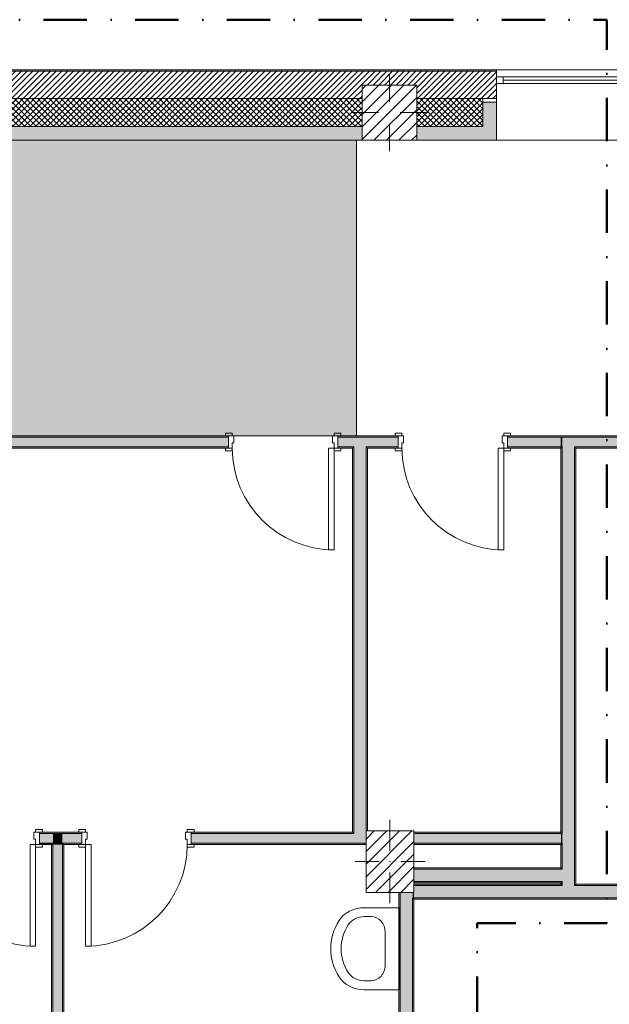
# Model space of a CAD drawing. Header units: millimetres. Extents: x -30280 to 19093, y -19284 to 4746.
# Tile 37 of 40: x 3296 to 7608, y -2458 to 4746. Entities that reach past the tile are written whole.
import ezdxf

# ---------------------------------------------------------------- set-up
doc = ezdxf.new("R2010")
doc.units = ezdxf.units.MM
doc.header["$MEASUREMENT"] = 0
doc.linetypes.add('Punto & Rayas', pattern=[670.277762, 317.5, -176.388889, 0, -176.388874])
doc.linetypes.add('Wipeout_Contour', pattern=[1000, 0, -1000])
for name, color, linetype, lineweight, true_color in [('01_2D_Ambit_Pluma_Nº__242', 7, 'Continuous', 50, 0xfb0013), ('12_FAÇ_Façana_Pluma_Nº__102', 7, 'Continuous', 5, 0xcccccc), ('12_FAÇ_Façana_Pluma_Nº__174', 7, 'Continuous', 13, 0xe4ad2c), ('12_FAÇ_Façana_Pluma_Nº__176', 7, 'Continuous', 15, 0x93a0c6), ('12_FAÇ_Façana_Pluma_Nº__43', 7, 'Continuous', 5, 0xa4a4a6), ('14_PAV_Paviment existent_Pluma_Nº__197', 7, 'Continuous', 0, 0xffe68e), ('Demolido_08_Envans_Pluma_Nº__102', 7, 'Continuous', 5, 0xcccccc), ('Demolido_08_Envans_Pluma_Nº__176', 7, 'Continuous', 15, 0x93a0c6), ('Demolido_Puertas Archicad_Pluma_Nº__3', 7, 'Continuous', 5, 0xa4a4a4), ('Ventanas Archicad_Pluma_Nº__23', 7, 'Continuous', 5, 0xa4a4a6), ('Ventanas Archicad_Pluma_Nº__3', 7, 'Continuous', 5, 0xa4a4a4), ('Ventanas Archicad_Pluma_Nº__43', 7, 'Continuous', 5, 0xa4a4a6)]:
    doc.layers.add(name, color=color, linetype=linetype, lineweight=lineweight, true_color=true_color)
for name, color, linetype in [('10_ESTR_Pilars', 7, 'Continuous'), ('12_FAÇ_Façana', 7, 'Continuous'), ('14_PAV_Paviment existent', 7, 'Continuous'), ('Demolido_08_Envans', 7, 'Continuous'), ('Demolido_09_EI_Mobiliari general', 7, 'Continuous'), ('Demolido_Puertas Archicad', 7, 'Continuous'), ('Ventanas Archicad', 7, 'Continuous')]:
    doc.layers.add(name, color=color, linetype=linetype)
for name, color, linetype, lineweight in [('10_ESTR_Pilars_Pluma_Nº__20', 1, 'Continuous', 5), ('10_ESTR_Pilars_Pluma_Nº__28', 7, 'Continuous', 20), ('10_ESTR_Pilars_Pluma_Nº__42', 8, 'Continuous', 25), ('12_FAÇ_Façana_Pluma_Nº__2', 8, 'Continuous', 5), ('12_FAÇ_Façana_Pluma_Nº__7', 7, 'Continuous', 5), ('14_PAV_Paviment existent_Pluma_Nº__89', 7, 'Continuous', 5), ('Demolido_08_Envans_Pluma_Nº__7', 7, 'Continuous', 5), ('Demolido_09_EI_Mobiliari general_Pluma_Nº__75', 7, 'Continuous', 5), ('Demolido_12_FAÇ_Façana_Pluma_Nº__7', 7, 'Continuous', 5), ('Demolido_Puertas Archicad_Pluma_Nº__1', 7, 'Continuous', 5), ('Demolido_Puertas Archicad_Pluma_Nº__7', 7, 'Continuous', 5), ('Ventanas Archicad_Pluma_Nº__7', 7, 'Continuous', 5)]:
    doc.layers.add(name, color=color, linetype=linetype, lineweight=lineweight)
pattern_1 = [(45, (0, 0), (-21.2132, 21.2132), []), (135, (0, 0), (21.2132, 21.2132), [])]
pattern_2 = [(45, (0, 0), (-45.96194, 45.96194), [])]

# ---------------------------------------------------------------- blocks, each defined once
blk = doc.blocks.new('Forjado_1_1', base_point=(5758.9, 1700.9))
at = {"layer": '14_PAV_Paviment existent_Pluma_Nº__197', "linetype": 'Continuous', "lineweight": 0, "true_color": 0x3f3923}
blk.add_hatch(color=39, dxfattribs=at).paths.add_polyline_path([(5758.9, 1700.9), (5758.9, 3863.5), (-28038.7, 3863.5), (-28050.8, 1700.9)])
at = {"layer": '14_PAV_Paviment existent_Pluma_Nº__89', "color": 7, "linetype": 'Continuous', "lineweight": 5, "flags": 128}
blk.add_lwpolyline([(5758.9, 1700.9), (-28050.8, 1700.9), (-28038.7, 3863.5), (5758.9, 3863.5)], close=True, dxfattribs=at)
blk = doc.blocks.new('Ventana Vertical Multi-Faja 27_3')
at = {"layer": 'Ventanas Archicad_Pluma_Nº__23', "color": 253, "linetype": 'Continuous', "lineweight": 5, "true_color": 0xa4a4a6}
for p, q in [((-600, 0), (-550, 0)), ((-550, 0), (-550, -50)), ((550, -50), (550, 0)), ((550, 0), (600, 0)), ((-550, -50), (-600, -50)), ((600, -50), (550, -50))]:
    blk.add_line(p, q, dxfattribs=at)
at = {"layer": 'Ventanas Archicad_Pluma_Nº__3', "color": 253, "linetype": 'Continuous', "lineweight": 5, "true_color": 0xa4a4a4}
for p, q in [((-600, 50), (600, 50)), ((-550, 0), (550, 0)), ((-550, -25), (550, -25)), ((550, -50), (-550, -50)), ((-600, -465), (600, -465))]:
    blk.add_line(p, q, dxfattribs=at)
at = {"layer": 'Ventanas Archicad_Pluma_Nº__43', "color": 253, "linetype": 'Continuous', "lineweight": 5, "true_color": 0xa4a4a6}
for p, q in [((-600, -160), (-600, -185)), ((600, -160), (600, -185))]:
    blk.add_line(p, q, dxfattribs=at)
at = {"layer": 'Ventanas Archicad_Pluma_Nº__7', "color": 7, "linetype": 'Continuous', "lineweight": 5}
for p, q in [((-600, 50), (-600, 40)), ((-600, 40), (-600, 0)), ((-600, 0), (-600, -50)), ((-600, 0), (-600, -50)), ((600, 50), (600, 40)), ((600, 40), (600, 0)), ((600, 0), (600, -50)), ((600, 0), (600, -50)), ((-600, -50), (-600, -160)), ((600, -50), (600, -160)), ((-600, -185), (-600, -365)), ((-600, -185), (-600, -365)), ((600, -185), (600, -365)), ((600, -185), (600, -365)), ((-600, -365), (-600, -465)), ((-600, -365), (-600, -465)), ((600, -365), (600, -465)), ((600, -365), (600, -465))]:
    blk.add_line(p, q, dxfattribs=at)
blk = doc.blocks.new('Muro_3_1', base_point=(11882.6, 4378.5))
at = {"layer": '12_FAÇ_Façana', "linetype": 'Continuous', "lineweight": 0, "true_color": 0x000000}
h = blk.add_hatch(dxfattribs=at)
h.set_pattern_fill('Yeso_0001', color=18, style=0, pattern_type=2)
h.set_pattern_definition([(0, (0, 0), (0, 75), [0, -75])])
h.paths.add_polyline_path([(6783, 4168.5), (6683, 4168.5), (6683, 4143.5), (6783, 4143.5)])
at = {"layer": '12_FAÇ_Façana_Pluma_Nº__102', "linetype": 'Continuous', "lineweight": 0, "true_color": 0xe5e5e5}
for points in [[(6683, 3963.5), (6783, 3863.5), (6783, 4143.5), (6683, 4143.5)], [(5799.5, 3963.5), (799.5, 3963.5), (799.5, 3863.5), (5799.5, 3863.5)], [(6199.5, 3963.5), (6199.5, 3863.5), (6783, 3863.5), (6683, 3963.5)]]:
    blk.add_hatch(color=254, dxfattribs=at).paths.add_polyline_path(points)
at = {"layer": '12_FAÇ_Façana_Pluma_Nº__174', "linetype": 'Continuous', "lineweight": 13, "true_color": 0xe4ad2c}
h = blk.add_hatch(dxfattribs=at)
h.set_pattern_fill('SATE_Aislamiento_0001', color=42, style=0, pattern_type=2)
h.set_pattern_definition(pattern_1)
h.paths.add_polyline_path([(799.5, 3963.5), (5799.5, 3963.5), (5799.5, 4168.5), (799.5, 4168.5)])
h = blk.add_hatch(dxfattribs=at)
h.set_pattern_fill('SATE_Aislamiento_0001', color=42, style=0, pattern_type=2)
h.set_pattern_definition(pattern_1)
h.paths.add_polyline_path([(6199.5, 4168.5), (6199.5, 3963.5), (6683, 3963.5), (6683, 4143.5), (6683, 4168.5)])
at = {"layer": '12_FAÇ_Façana_Pluma_Nº__176', "linetype": 'Continuous', "lineweight": 0, "true_color": 0x495063}
blk.add_hatch(color=251, dxfattribs=at).paths.add_polyline_path([(6783, 4378.5), (89.5, 4378.5), (89.5, 4368.5), (6783, 4368.5)])
at = {"layer": '12_FAÇ_Façana_Pluma_Nº__2', "linetype": 'Continuous', "lineweight": 5}
h = blk.add_hatch(dxfattribs=at)
h.set_pattern_fill('Ceramic_0001', color=8, style=0, pattern_type=2)
h.set_pattern_definition([(45, (0, 0), (-21.2132, 21.2132), [])])
h.paths.add_polyline_path([(89.5, 4168.5), (399.5, 4168.5), (399.5, 4268), (799.5, 4268), (799.5, 4168.5), (5799.5, 4168.5), (5799.5, 4268), (6199.5, 4268), (6199.5, 4168.5), (6783, 4168.5), (6783, 4368.5), (89.5, 4368.5)])
at = {"layer": '12_FAÇ_Façana_Pluma_Nº__43', "color": 253, "linetype": 'Continuous', "lineweight": 5, "true_color": 0xa4a4a6}
for p, q in [((6683, 4168.5), (6783, 4168.5)), ((6683, 4143.5), (6683, 4168.5)), ((6783, 4143.5), (6683, 4143.5)), ((6783, 4168.5), (6783, 4143.5))]:
    blk.add_line(p, q, dxfattribs=at)
at = {"layer": '12_FAÇ_Façana_Pluma_Nº__7', "color": 7, "linetype": 'Continuous', "lineweight": 5}
for p, q in [((6783, 4368.5), (89.5, 4368.5)), ((6783, 4378.5), (6783, 4368.5)), ((6783, 4368.5), (6783, 4328.5)), ((6783, 4328.5), (6783, 4278.5)), ((6783, 4278.5), (6783, 4168.5)), ((5799.5, 4168.5), (799.5, 4168.5)), ((6683, 4168.5), (6199.5, 4168.5)), ((6683, 3963.5), (6683, 4143.5)), ((6783, 4143.5), (6783, 3963.5)), ((6783, 4143.5), (6783, 3963.5)), ((799.5, 3963.5), (5799.5, 3963.5)), ((6199.5, 3963.5), (6683, 3963.5)), ((6783, 3963.5), (6783, 3863.5)), ((6783, 3963.5), (6783, 3863.5))]:
    blk.add_line(p, q, dxfattribs=at)
at = {"layer": '12_FAÇ_Façana_Pluma_Nº__7', "color": 7, "linetype": 'Continuous', "lineweight": 5, "flags": 128}
for points in [[(6783, 4378.5), (89.5, 4378.5)], [(799.5, 3863.5), (5799.5, 3863.5)], [(6199.5, 3863.5), (6783, 3863.5)]]:
    blk.add_lwpolyline(points, dxfattribs=at)
at = {"layer": 'Ventanas Archicad', "color": 253, "linetype": 'Continuous', "lineweight": 5, "true_color": 0xa4a4a6, "xscale": -1, "zscale": 1000}
blk.add_blockref('Ventana Vertical Multi-Faja 27_3', (7383, 4328.5), dxfattribs=at)
blk = doc.blocks.new('Puerta 27_12')
at = {"layer": 'Demolido_Puertas Archicad_Pluma_Nº__1', "color": 7, "linetype": 'Continuous', "lineweight": 5}
for p, q in [((332, 0), (332, 744)), ((332, 744), (372, 744)), ((372, 744), (372, 0)), ((-372, 19), (-422, 19)), ((-422, 19), (-422, 0)), ((-422, 0), (-372, 0)), ((-372, 0), (-400, 0)), ((-400, 0), (-400, -90)), ((-372, 0), (-372, 19)), ((-372, -40), (-372, 0)), ((372, 0), (332, 0)), ((422, 19), (372, 19)), ((372, 19), (372, 0)), ((372, 0), (422, 0)), ((400, 0), (372, 0)), ((372, 0), (372, -40)), ((400, -90), (400, 0)), ((422, 0), (422, 19)), ((-360, -40), (-372, -40)), ((-360, -90), (-360, -40)), ((372, -40), (360, -40)), ((360, -40), (360, -90)), ((-372, -90), (-422, -90)), ((-422, -90), (-422, -109)), ((-422, -109), (-372, -109)), ((-400, -90), (-360, -90)), ((-372, -109), (-372, -90)), ((360, -90), (400, -90)), ((422, -90), (372, -90)), ((372, -90), (372, -109)), ((372, -109), (422, -109)), ((422, -109), (422, -90))]:
    blk.add_line(p, q, dxfattribs=at)
at = {"layer": 'Demolido_Puertas Archicad_Pluma_Nº__3', "color": 253, "linetype": 'Continuous', "lineweight": 5, "true_color": 0xa4a4a4}
blk.add_arc((372, 0), 744, 90, 180, dxfattribs=at)
at = {"layer": 'Demolido_Puertas Archicad_Pluma_Nº__7', "color": 7, "linetype": 'Continuous', "lineweight": 5}
for p, q in [((-400, 0), (-422, 0)), ((-400, 0), (-422, 0)), ((-400, -10), (-400, 0)), ((-400, -10), (-400, 0)), ((400, -10), (400, 0)), ((400, -10), (400, 0)), ((400, 0), (422, 0)), ((400, 0), (422, 0)), ((-400, -80), (-400, -10)), ((-400, -80), (-400, -10)), ((400, -80), (400, -10)), ((400, -80), (400, -10)), ((-400, -90), (-422, -90)), ((-400, -90), (-422, -90)), ((-400, -90), (-400, -80)), ((-400, -90), (-400, -80)), ((400, -90), (400, -80)), ((400, -90), (400, -80)), ((400, -90), (422, -90)), ((400, -90), (422, -90))]:
    blk.add_line(p, q, dxfattribs=at)
blk = doc.blocks.new('Puerta 27_13')
at = {"layer": 'Demolido_Puertas Archicad_Pluma_Nº__1', "color": 7, "linetype": 'Continuous', "lineweight": 5}
for p, q in [((332, 0), (332, 744)), ((332, 744), (372, 744)), ((372, 744), (372, 0)), ((-422, 0), (-422, 19)), ((-422, 19), (-372, 19)), ((-372, 0), (-422, 0)), ((-372, 0), (-400, 0)), ((-400, 0), (-400, -90)), ((-372, 19), (-372, 0)), ((-372, -40), (-372, 0)), ((372, 0), (332, 0)), ((372, 19), (422, 19)), ((372, 0), (372, 19)), ((422, 0), (372, 0)), ((400, 0), (372, 0)), ((372, 0), (372, -40)), ((400, -90), (400, 0)), ((422, 19), (422, 0)), ((-360, -40), (-372, -40)), ((-360, -90), (-360, -40)), ((372, -40), (360, -40)), ((360, -40), (360, -90)), ((-422, -109), (-422, -90)), ((-422, -90), (-372, -90)), ((-372, -109), (-422, -109)), ((-400, -90), (-360, -90)), ((-372, -90), (-372, -109)), ((360, -90), (400, -90)), ((372, -90), (422, -90)), ((372, -109), (372, -90)), ((422, -109), (372, -109)), ((422, -90), (422, -109))]:
    blk.add_line(p, q, dxfattribs=at)
at = {"layer": 'Demolido_Puertas Archicad_Pluma_Nº__3', "color": 253, "linetype": 'Continuous', "lineweight": 5, "true_color": 0xa4a4a4}
blk.add_arc((372, 0), 744, 90, 180, dxfattribs=at)
at = {"layer": 'Demolido_Puertas Archicad_Pluma_Nº__7', "color": 7, "linetype": 'Continuous', "lineweight": 5}
for p, q in [((-400, 0), (-422, 0)), ((-400, 0), (-422, 0)), ((-400, 0), (-400, -10)), ((-400, 0), (-400, -10)), ((400, 0), (400, -10)), ((400, 0), (400, -10)), ((400, 0), (422, 0)), ((400, 0), (422, 0)), ((-400, -10), (-400, -80)), ((-400, -10), (-400, -80)), ((400, -10), (400, -80)), ((400, -10), (400, -80)), ((-400, -90), (-422, -90)), ((-400, -90), (-422, -90)), ((-400, -80), (-400, -90)), ((-400, -80), (-400, -90)), ((400, -80), (400, -90)), ((400, -80), (400, -90)), ((400, -90), (422, -90)), ((400, -90), (422, -90))]:
    blk.add_line(p, q, dxfattribs=at)
blk = doc.blocks.new('Muro_79_1', base_point=(793.2, -1289))
at = {"layer": 'Demolido_08_Envans_Pluma_Nº__102', "linetype": 'Continuous', "lineweight": 0, "true_color": 0xe5e5e5}
for points in [[(3439.8, -1209), (3439.8, -1279), (3538.2, -1279), (3538.2, -1209)], [(3608.2, -1209), (3538.2, -1209), (3538.2, -1279), (3608.2, -1279)], [(3608.2, -1209), (3608.2, -1279), (3749.3, -1279), (3749.3, -1209)], [(5738.9, -1209), (4549.3, -1209), (4549.3, -1279), (5738.9, -1279)], [(5828.9, -1209), (5738.9, -1209), (5738.9, -1279), (5828.9, -1279)], [(7253.9, -1209), (6178.9, -1209), (6178.9, -1279), (7253.9, -1279)], [(7253.9, -1209), (7253.9, -1279), (7263.9, -1279), (7263.9, -1209)]]:
    blk.add_hatch(color=254, dxfattribs=at).paths.add_polyline_path(points)
at = {"layer": 'Demolido_08_Envans_Pluma_Nº__176', "linetype": 'Continuous', "lineweight": 0, "true_color": 0x495063}
for points in [[(3439.8, -1199), (3439.8, -1209), (3749.3, -1209), (3749.3, -1199)], [(4549.3, -1209), (5728.9, -1209), (5728.9, -1199), (4549.3, -1199)], [(5738.9, -1199), (5728.9, -1199), (5728.9, -1209), (5738.9, -1209)], [(7253.9, -1199), (6178.9, -1199), (6178.9, -1209), (7253.9, -1209)], [(3439.8, -1279), (3439.8, -1289), (3528.2, -1289), (3528.2, -1279)], [(3538.2, -1279), (3528.2, -1279), (3528.2, -1289), (3538.2, -1289)], [(3618.2, -1279), (3608.2, -1279), (3608.2, -1289), (3618.2, -1289)], [(3749.3, -1279), (3618.2, -1279), (3618.2, -1289), (3749.3, -1289)], [(4549.3, -1279), (4549.3, -1289), (5828.9, -1289), (5828.9, -1279)], [(6178.9, -1289), (7253.9, -1289), (7253.9, -1279), (6178.9, -1279)]]:
    blk.add_hatch(color=251, dxfattribs=at).paths.add_polyline_path(points)
at = {"layer": 'Demolido_08_Envans_Pluma_Nº__7', "color": 7, "linetype": 'Continuous', "lineweight": 5}
for p, q in [((3439.8, -1199), (3461.8, -1199)), ((3439.8, -1209), (3439.8, -1199)), ((3538.2, -1209), (3439.8, -1209)), ((3439.8, -1279), (3439.8, -1209)), ((3608.2, -1209), (3538.2, -1209)), ((3749.3, -1209), (3608.2, -1209)), ((3749.3, -1199), (3727.3, -1199)), ((3749.3, -1199), (3749.3, -1209)), ((3749.3, -1209), (3749.3, -1279)), ((4549.3, -1199), (4571.3, -1199)), ((4549.3, -1199), (4549.3, -1209)), ((5738.9, -1209), (4549.3, -1209)), ((4549.3, -1209), (4549.3, -1279)), ((5738.9, -1199), (5738.9, -1209)), ((7253.9, -1209), (6178.9, -1209)), ((3439.8, -1279), (3538.2, -1279)), ((3439.8, -1289), (3439.8, -1279)), ((3439.8, -1289), (3461.8, -1289)), ((3538.2, -1279), (3538.2, -1289)), ((3608.2, -1289), (3608.2, -1279)), ((3608.2, -1279), (3749.3, -1279)), ((3749.3, -1289), (3727.3, -1289)), ((3749.3, -1279), (3749.3, -1289)), ((4549.3, -1279), (5738.9, -1279)), ((4549.3, -1279), (4549.3, -1289)), ((4549.3, -1289), (4571.3, -1289)), ((5738.9, -1279), (5828.9, -1279)), ((6178.9, -1279), (7253.9, -1279))]:
    blk.add_line(p, q, dxfattribs=at)
at = {"layer": 'Demolido_08_Envans_Pluma_Nº__7', "color": 7, "linetype": 'Continuous', "lineweight": 5, "flags": 128}
for points in [[(3749.3, -1199), (3439.8, -1199)], [(5728.9, -1199), (4549.3, -1199)], [(7253.9, -1199), (6178.9, -1199)], [(3439.8, -1289), (3528.2, -1289)], [(3618.2, -1289), (3749.3, -1289)], [(4549.3, -1289), (5828.9, -1289)], [(6178.9, -1289), (7253.9, -1289)]]:
    blk.add_lwpolyline(points, dxfattribs=at)
at = {"layer": 'Demolido_12_FAÇ_Façana_Pluma_Nº__7', "color": 7, "linetype": 'Continuous', "lineweight": 5}
for p, q in [((7263.9, -1209), (7253.9, -1209)), ((7253.9, -1279), (7263.9, -1279))]:
    blk.add_line(p, q, dxfattribs=at)
at = {"layer": 'Demolido_Puertas Archicad', "color": 253, "linetype": 'Continuous', "lineweight": 5, "true_color": 0xa4a4a6, "xscale": -1, "zscale": 1000, "rotation": 180}
blk.add_blockref('Puerta 27_13', (3039.8, -1289), dxfattribs=at)
at = {"layer": 'Demolido_Puertas Archicad', "color": 253, "linetype": 'Continuous', "lineweight": 5, "true_color": 0xa4a4a6, "zscale": 1000, "rotation": 180}
blk.add_blockref('Puerta 27_12', (4149.3, -1289), dxfattribs=at)
blk = doc.blocks.new('Muro_88_1', base_point=(6178.9, -1569))
at = {"layer": '12_FAÇ_Façana_Pluma_Nº__102', "linetype": 'Continuous', "lineweight": 0, "true_color": 0xe5e5e5}
for points in [[(6178.9, -1559), (7253.9, -1559), (7253.9, -1469), (6178.9, -1469)], [(7253.9, -1469), (7253.9, -1559), (7263.9, -1559), (7263.9, -1469)]]:
    blk.add_hatch(color=254, dxfattribs=at).paths.add_polyline_path(points)
at = {"layer": '12_FAÇ_Façana_Pluma_Nº__176', "linetype": 'Continuous', "lineweight": 0, "true_color": 0x495063}
for points in [[(7253.9, -1459), (6178.9, -1459), (6178.9, -1469), (7253.9, -1469)], [(6178.9, -1569), (7253.9, -1569), (7253.9, -1559), (6178.9, -1559)]]:
    blk.add_hatch(color=251, dxfattribs=at).paths.add_polyline_path(points)
at = {"layer": '12_FAÇ_Façana_Pluma_Nº__7', "color": 7, "linetype": 'Continuous', "lineweight": 5}
for p, q in [((7253.9, -1469), (6178.9, -1469)), ((7263.9, -1469), (7253.9, -1469)), ((6178.9, -1559), (7253.9, -1559)), ((7253.9, -1559), (7263.9, -1559))]:
    blk.add_line(p, q, dxfattribs=at)
at = {"layer": '12_FAÇ_Façana_Pluma_Nº__7', "color": 7, "linetype": 'Continuous', "lineweight": 5, "flags": 128}
for points in [[(7253.9, -1459), (6178.9, -1459)], [(6178.9, -1569), (7253.9, -1569)]]:
    blk.add_lwpolyline(points, dxfattribs=at)
blk = doc.blocks.new('Muro_89_1', base_point=(7363.9, -1689))
at = {"layer": '12_FAÇ_Façana_Pluma_Nº__102', "linetype": 'Continuous', "lineweight": 0, "true_color": 0xe5e5e5}
for points in [[(7353.9, 1620.9), (7263.9, 1620.9), (7263.9, 1610.9), (7353.9, 1610.9)], [(7353.9, -1209), (7353.9, 1610.9), (7263.9, 1610.9), (7263.9, -1209)], [(7263.9, -1209), (7263.9, -1279), (7353.9, -1279), (7353.9, -1209)], [(7263.9, -1279), (7263.9, -1469), (7353.9, -1469), (7353.9, -1279)], [(7263.9, -1469), (7263.9, -1559), (7353.9, -1559), (7353.9, -1469)], [(7263.9, -1559), (7263.9, -1579), (7353.9, -1579), (7353.9, -1559)], [(7353.9, -1579), (7263.9, -1579), (7263.9, -1589), (7353.9, -1589)]]:
    blk.add_hatch(color=254, dxfattribs=at).paths.add_polyline_path(points)
at = {"layer": '12_FAÇ_Façana_Pluma_Nº__176', "linetype": 'Continuous', "lineweight": 0, "true_color": 0x495063}
for points in [[(7263.9, -1199), (7263.9, 1610.9), (7253.9, 1610.9), (7253.9, -1199)], [(7363.9, -1579), (7363.9, 1610.9), (7353.9, 1610.9), (7353.9, -1579)], [(7253.9, -1199), (7253.9, -1209), (7263.9, -1209), (7263.9, -1199)], [(7253.9, -1279), (7253.9, -1289), (7263.9, -1289), (7263.9, -1279)], [(7253.9, -1289), (7253.9, -1459), (7263.9, -1459), (7263.9, -1289)], [(7253.9, -1459), (7253.9, -1469), (7263.9, -1469), (7263.9, -1459)], [(7253.9, -1559), (7253.9, -1569), (7263.9, -1569), (7263.9, -1559)], [(7253.9, -1569), (7253.9, -1579), (7263.9, -1579), (7263.9, -1569)]]:
    blk.add_hatch(color=251, dxfattribs=at).paths.add_polyline_path(points)
at = {"layer": '12_FAÇ_Façana_Pluma_Nº__7', "color": 7, "linetype": 'Continuous', "lineweight": 5}
for p, q in [((7263.9, 1620.9), (7263.9, 1610.9)), ((7263.9, 1610.9), (7263.9, -1209)), ((7353.9, 1610.9), (7353.9, 1620.9)), ((7353.9, -1209), (7353.9, 1610.9)), ((7353.9, -1279), (7353.9, -1209)), ((7263.9, -1279), (7263.9, -1469)), ((7353.9, -1469), (7353.9, -1279)), ((7263.9, -1469), (7253.9, -1469)), ((7353.9, -1559), (7353.9, -1469)), ((7253.9, -1559), (7263.9, -1559)), ((7263.9, -1559), (7263.9, -1579)), ((7263.9, -1579), (7263.9, -1589)), ((7353.9, -1579), (7353.9, -1559)), ((7353.9, -1589), (7353.9, -1579))]:
    blk.add_line(p, q, dxfattribs=at)
at = {"layer": '12_FAÇ_Façana_Pluma_Nº__7', "color": 7, "linetype": 'Continuous', "lineweight": 5, "flags": 128}
for points in [[(7253.9, 1610.9), (7253.9, -1199)], [(7363.9, -1579), (7363.9, 1610.9)], [(7253.9, -1289), (7253.9, -1459)], [(7253.9, -1569), (7253.9, -1579)]]:
    blk.add_lwpolyline(points, dxfattribs=at)
at = {"layer": 'Demolido_12_FAÇ_Façana_Pluma_Nº__7', "color": 7, "linetype": 'Continuous', "lineweight": 5}
for p, q in [((7263.9, -1209), (7253.9, -1209)), ((7253.9, -1279), (7263.9, -1279))]:
    blk.add_line(p, q, dxfattribs=at)
blk = doc.blocks.new('Muro_90_1', base_point=(5838.9, -1289))
at = {"layer": 'Demolido_08_Envans_Pluma_Nº__102', "linetype": 'Continuous', "lineweight": 0, "true_color": 0xe5e5e5}
for points in [[(5828.9, 1620.9), (5738.9, 1620.9), (5738.9, 1610.9), (5828.9, 1610.9)], [(5828.9, -1199), (5828.9, 1610.9), (5738.9, 1610.9), (5738.9, -1199)], [(5828.9, -1199), (5738.9, -1199), (5738.9, -1209), (5828.9, -1209)]]:
    blk.add_hatch(color=254, dxfattribs=at).paths.add_polyline_path(points)
at = {"layer": 'Demolido_08_Envans_Pluma_Nº__176', "linetype": 'Continuous', "lineweight": 0, "true_color": 0x495063}
for points in [[(5728.9, 1610.9), (5728.9, -1199), (5738.9, -1199), (5738.9, 1610.9)], [(5828.9, -1189), (5838.9, -1189), (5838.9, 1610.9), (5828.9, 1610.9)]]:
    blk.add_hatch(color=251, dxfattribs=at).paths.add_polyline_path(points)
at = {"layer": 'Demolido_08_Envans_Pluma_Nº__7', "color": 7, "linetype": 'Continuous', "lineweight": 5}
for p, q in [((5738.9, 1620.9), (5738.9, 1610.9)), ((5738.9, 1610.9), (5738.9, -1199)), ((5828.9, 1610.9), (5828.9, 1620.9)), ((5828.9, -1189), (5828.9, 1610.9)), ((5738.9, -1199), (5738.9, -1209))]:
    blk.add_line(p, q, dxfattribs=at)
at = {"layer": 'Demolido_08_Envans_Pluma_Nº__7', "color": 7, "linetype": 'Continuous', "lineweight": 5, "flags": 128}
for points in [[(5728.9, 1610.9), (5728.9, -1199)], [(5838.9, -1189), (5838.9, 1610.9)]]:
    blk.add_lwpolyline(points, dxfattribs=at)
blk = doc.blocks.new('Muro_97_1', base_point=(6178.9, -1689))
at = {"layer": '12_FAÇ_Façana_Pluma_Nº__102', "linetype": 'Continuous', "lineweight": 0, "true_color": 0xe5e5e5}
for points in [[(7263.9, -1589), (6178.9, -1589), (6178.9, -1679), (7263.9, -1679)], [(7353.9, -1589), (7263.9, -1589), (7263.9, -1679), (7353.9, -1679)], [(10743.9, -1589), (7353.9, -1589), (7353.9, -1679), (10743.9, -1679)]]:
    blk.add_hatch(color=254, dxfattribs=at).paths.add_polyline_path(points)
at = {"layer": '12_FAÇ_Façana_Pluma_Nº__176', "linetype": 'Continuous', "lineweight": 0, "true_color": 0x495063}
for points in [[(7253.9, -1579), (6178.9, -1579), (6178.9, -1589), (7253.9, -1589)], [(7263.9, -1579), (7253.9, -1579), (7253.9, -1589), (7263.9, -1589)], [(7363.9, -1579), (7353.9, -1579), (7353.9, -1589), (7363.9, -1589)], [(10733.9, -1579), (7363.9, -1579), (7363.9, -1589), (10733.9, -1589)], [(6178.9, -1689), (11948.9, -1689), (11948.9, -1679), (6178.9, -1679)]]:
    blk.add_hatch(color=251, dxfattribs=at).paths.add_polyline_path(points)
at = {"layer": '12_FAÇ_Façana_Pluma_Nº__7', "color": 7, "linetype": 'Continuous', "lineweight": 5}
for p, q in [((7263.9, -1579), (7263.9, -1589)), ((7353.9, -1589), (7353.9, -1579)), ((7263.9, -1589), (6178.9, -1589)), ((10743.9, -1589), (7353.9, -1589)), ((6178.9, -1679), (7263.9, -1679)), ((7263.9, -1679), (7353.9, -1679)), ((7353.9, -1679), (10743.9, -1679))]:
    blk.add_line(p, q, dxfattribs=at)
at = {"layer": '12_FAÇ_Façana_Pluma_Nº__7', "color": 7, "linetype": 'Continuous', "lineweight": 5, "flags": 128}
for points in [[(7253.9, -1579), (6178.9, -1579)], [(10733.9, -1579), (7363.9, -1579)], [(6178.9, -1689), (11948.9, -1689)]]:
    blk.add_lwpolyline(points, dxfattribs=at)
blk = doc.blocks.new('Muro_99_1', base_point=(3618.2, -2654.9))
at = {"layer": 'Demolido_08_Envans_Pluma_Nº__102', "linetype": 'Continuous', "lineweight": 0, "true_color": 0xe5e5e5}
for points in [[(3608.2, -1279), (3538.2, -1279), (3538.2, -1289), (3608.2, -1289)], [(3608.2, -2564.9), (3608.2, -1289), (3538.2, -1289), (3538.2, -2564.9)], [(3608.2, -2564.9), (3538.2, -2564.9), (3538.2, -2574.9), (3608.2, -2574.9)]]:
    blk.add_hatch(color=254, dxfattribs=at).paths.add_polyline_path(points)
at = {"layer": 'Demolido_08_Envans_Pluma_Nº__176', "linetype": 'Continuous', "lineweight": 0, "true_color": 0x495063}
for points in [[(3528.2, -1289), (3528.2, -2564.9), (3538.2, -2564.9), (3538.2, -1289)], [(3618.2, -2564.9), (3618.2, -1289), (3608.2, -1289), (3608.2, -2564.9)]]:
    blk.add_hatch(color=251, dxfattribs=at).paths.add_polyline_path(points)
at = {"layer": 'Demolido_08_Envans_Pluma_Nº__7', "color": 7, "linetype": 'Continuous', "lineweight": 5}
for p, q in [((3538.2, -1279), (3538.2, -1289)), ((3538.2, -1289), (3538.2, -2564.9)), ((3608.2, -1289), (3608.2, -1279)), ((3608.2, -2564.9), (3608.2, -1289)), ((3538.2, -2564.9), (3538.2, -2574.9)), ((3608.2, -2574.9), (3608.2, -2564.9))]:
    blk.add_line(p, q, dxfattribs=at)
at = {"layer": 'Demolido_08_Envans_Pluma_Nº__7', "color": 7, "linetype": 'Continuous', "lineweight": 5, "flags": 128}
for points in [[(3528.2, -1289), (3528.2, -2564.9)], [(3618.2, -2564.9), (3618.2, -1289)]]:
    blk.add_lwpolyline(points, dxfattribs=at)
blk = doc.blocks.new('Muro_105_1', base_point=(7253.9, 1610.9))
at = {"layer": '12_FAÇ_Façana_Pluma_Nº__102', "linetype": 'Continuous', "lineweight": 0, "true_color": 0xe5e5e5}
for points in [[(7263.9, 1690.9), (7253.9, 1690.9), (7253.9, 1620.9), (7263.9, 1620.9)], [(7353.9, 1690.9), (7263.9, 1690.9), (7263.9, 1620.9), (7353.9, 1620.9)], [(10743.9, 1690.9), (7353.9, 1690.9), (7353.9, 1620.9), (10743.9, 1620.9)]]:
    blk.add_hatch(color=254, dxfattribs=at).paths.add_polyline_path(points)
at = {"layer": '12_FAÇ_Façana_Pluma_Nº__176', "linetype": 'Continuous', "lineweight": 0, "true_color": 0x495063}
for points in [[(10733.9, 1700.9), (7253.9, 1700.9), (7253.9, 1690.9), (10733.9, 1690.9)], [(7263.9, 1620.9), (7253.9, 1620.9), (7253.9, 1610.9), (7263.9, 1610.9)], [(7363.9, 1620.9), (7353.9, 1620.9), (7353.9, 1610.9), (7363.9, 1610.9)], [(10733.9, 1620.9), (7363.9, 1620.9), (7363.9, 1610.9), (10733.9, 1610.9)]]:
    blk.add_hatch(color=251, dxfattribs=at).paths.add_polyline_path(points)
at = {"layer": '12_FAÇ_Façana_Pluma_Nº__7', "color": 7, "linetype": 'Continuous', "lineweight": 5}
for p, q in [((7263.9, 1690.9), (7253.9, 1690.9)), ((7353.9, 1690.9), (7263.9, 1690.9)), ((10743.9, 1690.9), (7353.9, 1690.9)), ((7253.9, 1620.9), (7263.9, 1620.9)), ((7263.9, 1620.9), (7263.9, 1610.9)), ((7353.9, 1610.9), (7353.9, 1620.9)), ((7353.9, 1620.9), (10743.9, 1620.9))]:
    blk.add_line(p, q, dxfattribs=at)
at = {"layer": '12_FAÇ_Façana_Pluma_Nº__7', "color": 7, "linetype": 'Continuous', "lineweight": 5, "flags": 128}
for points in [[(10733.9, 1700.9), (7253.9, 1700.9)], [(7363.9, 1610.9), (10733.9, 1610.9)]]:
    blk.add_lwpolyline(points, dxfattribs=at)
blk = doc.blocks.new('Puerta 27_14')
at = {"layer": 'Demolido_Puertas Archicad_Pluma_Nº__1', "color": 7, "linetype": 'Continuous', "lineweight": 5}
for p, q in [((332, 0), (332, 744)), ((332, 744), (372, 744)), ((372, 744), (372, 0)), ((-422, 0), (-422, 19)), ((-422, 19), (-372, 19)), ((-372, 0), (-422, 0)), ((-372, 0), (-400, 0)), ((-400, 0), (-400, -90)), ((-372, 19), (-372, 0)), ((-372, -40), (-372, 0)), ((372, 0), (332, 0)), ((372, 19), (422, 19)), ((372, 0), (372, 19)), ((422, 0), (372, 0)), ((400, 0), (372, 0)), ((372, 0), (372, -40)), ((400, -90), (400, 0)), ((422, 19), (422, 0)), ((-360, -40), (-372, -40)), ((-360, -90), (-360, -40)), ((372, -40), (360, -40)), ((360, -40), (360, -90)), ((-422, -109), (-422, -90)), ((-422, -90), (-372, -90)), ((-372, -109), (-422, -109)), ((-400, -90), (-360, -90)), ((-372, -90), (-372, -109)), ((360, -90), (400, -90)), ((372, -90), (422, -90)), ((372, -109), (372, -90)), ((422, -109), (372, -109)), ((422, -90), (422, -109))]:
    blk.add_line(p, q, dxfattribs=at)
at = {"layer": 'Demolido_Puertas Archicad_Pluma_Nº__3', "color": 253, "linetype": 'Continuous', "lineweight": 5, "true_color": 0xa4a4a4}
blk.add_arc((372, 0), 744, 90, 180, dxfattribs=at)
at = {"layer": 'Demolido_Puertas Archicad_Pluma_Nº__7', "color": 7, "linetype": 'Continuous', "lineweight": 5}
for p, q in [((-400, 0), (-422, 0)), ((-400, 0), (-422, 0)), ((-400, 0), (-400, -10)), ((-400, 0), (-400, -10)), ((400, 0), (400, -10)), ((400, 0), (400, -10)), ((400, 0), (422, 0)), ((400, 0), (422, 0)), ((-400, -10), (-400, -80)), ((-400, -10), (-400, -80)), ((400, -10), (400, -80)), ((400, -10), (400, -80)), ((-400, -90), (-422, -90)), ((-400, -90), (-422, -90)), ((-400, -80), (-400, -90)), ((-400, -80), (-400, -90)), ((400, -80), (400, -90)), ((400, -80), (400, -90)), ((400, -90), (422, -90)), ((400, -90), (422, -90))]:
    blk.add_line(p, q, dxfattribs=at)
blk = doc.blocks.new('Puerta 27_15')
at = {"layer": 'Demolido_Puertas Archicad_Pluma_Nº__1', "color": 7, "linetype": 'Continuous', "lineweight": 5}
for p, q in [((332, 0), (332, 744)), ((332, 744), (372, 744)), ((372, 744), (372, 0)), ((-422, 0), (-422, 19)), ((-422, 19), (-372, 19)), ((-372, 0), (-422, 0)), ((-372, 0), (-400, 0)), ((-400, 0), (-400, -90)), ((-372, 19), (-372, 0)), ((-372, -40), (-372, 0)), ((372, 0), (332, 0)), ((372, 19), (422, 19)), ((372, 0), (372, 19)), ((422, 0), (372, 0)), ((400, 0), (372, 0)), ((372, 0), (372, -40)), ((400, -90), (400, 0)), ((422, 19), (422, 0)), ((-360, -40), (-372, -40)), ((-360, -90), (-360, -40)), ((372, -40), (360, -40)), ((360, -40), (360, -90)), ((-422, -109), (-422, -90)), ((-422, -90), (-372, -90)), ((-372, -109), (-422, -109)), ((-400, -90), (-360, -90)), ((-372, -90), (-372, -109)), ((360, -90), (400, -90)), ((372, -90), (422, -90)), ((372, -109), (372, -90)), ((422, -109), (372, -109)), ((422, -90), (422, -109))]:
    blk.add_line(p, q, dxfattribs=at)
at = {"layer": 'Demolido_Puertas Archicad_Pluma_Nº__3', "color": 253, "linetype": 'Continuous', "lineweight": 5, "true_color": 0xa4a4a4}
blk.add_arc((372, 0), 744, 90, 180, dxfattribs=at)
at = {"layer": 'Demolido_Puertas Archicad_Pluma_Nº__7', "color": 7, "linetype": 'Continuous', "lineweight": 5}
for p, q in [((-400, 0), (-422, 0)), ((-400, 0), (-422, 0)), ((-400, 0), (-400, -10)), ((-400, 0), (-400, -10)), ((400, 0), (400, -10)), ((400, 0), (400, -10)), ((400, 0), (422, 0)), ((400, 0), (422, 0)), ((-400, -10), (-400, -80)), ((-400, -10), (-400, -80)), ((400, -10), (400, -80)), ((400, -10), (400, -80)), ((-400, -90), (-422, -90)), ((-400, -90), (-422, -90)), ((-400, -80), (-400, -90)), ((-400, -80), (-400, -90)), ((400, -80), (400, -90)), ((400, -80), (400, -90)), ((400, -90), (422, -90)), ((400, -90), (422, -90))]:
    blk.add_line(p, q, dxfattribs=at)
blk = doc.blocks.new('Muro_106_1', base_point=(-18761.1, 1610.9))
at = {"layer": 'Demolido_08_Envans_Pluma_Nº__102', "linetype": 'Continuous', "lineweight": 0, "true_color": 0xe5e5e5}
for points in [[(1268.9, 1690.9), (1268.9, 1620.9), (4822.7, 1620.9), (4822.7, 1690.9)], [(5622.7, 1690.9), (5622.7, 1620.9), (5738.9, 1620.9), (5738.9, 1690.9)], [(5828.9, 1690.9), (5738.9, 1690.9), (5738.9, 1620.9), (5828.9, 1620.9)], [(5828.9, 1620.9), (6063.9, 1620.9), (6063.9, 1690.9), (5828.9, 1690.9)], [(6863.9, 1620.9), (7253.9, 1620.9), (7253.9, 1690.9), (6863.9, 1690.9)]]:
    blk.add_hatch(color=254, dxfattribs=at).paths.add_polyline_path(points)
at = {"layer": 'Demolido_08_Envans_Pluma_Nº__176', "linetype": 'Continuous', "lineweight": 0, "true_color": 0x495063}
for points in [[(332.9, 1700.9), (332.9, 1690.9), (4822.7, 1690.9), (4822.7, 1700.9)], [(5622.7, 1700.9), (5622.7, 1690.9), (6063.9, 1690.9), (6063.9, 1700.9)], [(6863.9, 1700.9), (6863.9, 1690.9), (7253.9, 1690.9), (7253.9, 1700.9)], [(1278.9, 1620.9), (1278.9, 1610.9), (4822.7, 1610.9), (4822.7, 1620.9)], [(5622.7, 1620.9), (5622.7, 1610.9), (5728.9, 1610.9), (5728.9, 1620.9)], [(5738.9, 1620.9), (5728.9, 1620.9), (5728.9, 1610.9), (5738.9, 1610.9)], [(5838.9, 1620.9), (5828.9, 1620.9), (5828.9, 1610.9), (5838.9, 1610.9)], [(6063.9, 1620.9), (5838.9, 1620.9), (5838.9, 1610.9), (6063.9, 1610.9)], [(7253.9, 1620.9), (6863.9, 1620.9), (6863.9, 1610.9), (7253.9, 1610.9)]]:
    blk.add_hatch(color=251, dxfattribs=at).paths.add_polyline_path(points)
at = {"layer": 'Demolido_08_Envans_Pluma_Nº__7', "color": 7, "linetype": 'Continuous', "lineweight": 5}
for p, q in [((4822.7, 1690.9), (1268.9, 1690.9)), ((4822.7, 1700.9), (4800.7, 1700.9)), ((4822.7, 1690.9), (4822.7, 1700.9)), ((4822.7, 1620.9), (4822.7, 1690.9)), ((5622.7, 1700.9), (5644.7, 1700.9)), ((5622.7, 1690.9), (5622.7, 1700.9)), ((5738.9, 1690.9), (5622.7, 1690.9)), ((5622.7, 1620.9), (5622.7, 1690.9)), ((5828.9, 1690.9), (5738.9, 1690.9)), ((6063.9, 1690.9), (5828.9, 1690.9)), ((6063.9, 1700.9), (6041.9, 1700.9)), ((6063.9, 1690.9), (6063.9, 1700.9)), ((6063.9, 1620.9), (6063.9, 1690.9)), ((6863.9, 1700.9), (6885.9, 1700.9)), ((6863.9, 1690.9), (6863.9, 1700.9)), ((7253.9, 1690.9), (6863.9, 1690.9)), ((6863.9, 1620.9), (6863.9, 1690.9)), ((1268.9, 1620.9), (4822.7, 1620.9)), ((4822.7, 1610.9), (4800.7, 1610.9)), ((4822.7, 1610.9), (4822.7, 1620.9)), ((5622.7, 1620.9), (5738.9, 1620.9)), ((5622.7, 1610.9), (5622.7, 1620.9)), ((5622.7, 1610.9), (5644.7, 1610.9)), ((5738.9, 1620.9), (5738.9, 1610.9)), ((5828.9, 1610.9), (5828.9, 1620.9)), ((5828.9, 1620.9), (6063.9, 1620.9)), ((6063.9, 1610.9), (6041.9, 1610.9)), ((6063.9, 1610.9), (6063.9, 1620.9)), ((6863.9, 1620.9), (7253.9, 1620.9)), ((6863.9, 1610.9), (6863.9, 1620.9)), ((6863.9, 1610.9), (6885.9, 1610.9))]:
    blk.add_line(p, q, dxfattribs=at)
at = {"layer": 'Demolido_08_Envans_Pluma_Nº__7', "color": 7, "linetype": 'Continuous', "lineweight": 5, "flags": 128}
for points in [[(4822.7, 1700.9), (332.9, 1700.9)], [(6063.9, 1700.9), (5622.7, 1700.9)], [(7253.9, 1700.9), (6863.9, 1700.9)], [(1278.9, 1610.9), (4822.7, 1610.9)], [(5622.7, 1610.9), (5728.9, 1610.9)], [(5838.9, 1610.9), (6063.9, 1610.9)], [(6863.9, 1610.9), (7253.9, 1610.9)]]:
    blk.add_lwpolyline(points, dxfattribs=at)
at = {"layer": 'Demolido_Puertas Archicad', "color": 253, "linetype": 'Continuous', "lineweight": 5, "true_color": 0xa4a4a6, "xscale": -1, "zscale": 1000, "rotation": 180}
for name, p in [('Puerta 27_15', (5222.7, 1610.9)), ('Puerta 27_14', (6463.9, 1610.9))]:
    blk.add_blockref(name, p, dxfattribs=at)
blk = doc.blocks.new('Muro_112_1', base_point=(6178.9, -9207.4))
at = {"layer": '12_FAÇ_Façana_Pluma_Nº__102', "linetype": 'Continuous', "lineweight": 0, "true_color": 0xe5e5e5}
for points in [[(6168.9, -1679), (6168.9, -1639), (6078.9, -1639), (6078.9, -1679)], [(6168.9, -1679), (6078.9, -1679), (6078.9, -6989), (6168.9, -6989)]]:
    blk.add_hatch(color=254, dxfattribs=at).paths.add_polyline_path(points)
at = {"layer": '12_FAÇ_Façana_Pluma_Nº__176', "linetype": 'Continuous', "lineweight": 0, "true_color": 0x495063}
for points in [[(6078.9, -1639), (6068.9, -1639), (6068.9, -6989), (6078.9, -6989)], [(6178.9, -1679), (6178.9, -1639), (6168.9, -1639), (6168.9, -1679)], [(6168.9, -1679), (6168.9, -1689), (6178.9, -1689), (6178.9, -1679)], [(6178.9, -1689), (6168.9, -1689), (6168.9, -6989), (6178.9, -6989)]]:
    blk.add_hatch(color=251, dxfattribs=at).paths.add_polyline_path(points)
at = {"layer": '12_FAÇ_Façana_Pluma_Nº__7', "color": 7, "linetype": 'Continuous', "lineweight": 5}
for p, q in [((6078.9, -1639), (6078.9, -1679)), ((6078.9, -1679), (6078.9, -6989)), ((6168.9, -6989), (6168.9, -1679))]:
    blk.add_line(p, q, dxfattribs=at)
at = {"layer": '12_FAÇ_Façana_Pluma_Nº__7', "color": 7, "linetype": 'Continuous', "lineweight": 5, "flags": 128}
for points in [[(6068.9, -1639), (6068.9, -6989)], [(6178.9, -6989), (6178.9, -1689)]]:
    blk.add_lwpolyline(points, dxfattribs=at)
blk = doc.blocks.new('Pilar_8_1', base_point=(6003.9, -1414))
at = {"color": 254, "linetype": 'Wipeout_Contour', "lineweight": 0, "ltscale": 24688.695175}
blk.add_wipeout([(5828.9, -1639), (6178.9, -1639), (6178.9, -1189), (5828.9, -1189)], dxfattribs=at).dxf.layer = '10_ESTR_Pilars'
at = {"layer": '10_ESTR_Pilars_Pluma_Nº__42', "linetype": 'Continuous', "lineweight": 25}
h = blk.add_hatch(dxfattribs=at)
h.set_pattern_fill('00_GCT_trama_45º_e1_400__05', color=8, style=0, pattern_type=2)
h.set_pattern_definition(pattern_2)
h.paths.add_polyline_path([(5828.9, -1639), (6178.9, -1639), (6178.9, -1189), (5828.9, -1189)])
at = {"layer": '10_ESTR_Pilars_Pluma_Nº__20', "color": 1, "linetype": 'Continuous', "lineweight": 5}
for p, q in [((6003.9, -1334), (6003.9, -1109)), ((5923.9, -1414), (5748.9, -1414)), ((6083.9, -1414), (6258.9, -1414)), ((6003.9, -1494), (6003.9, -1719))]:
    blk.add_line(p, q, dxfattribs=at)
blk.add_point((6003.9, -1414), dxfattribs=at)
at = {"layer": '10_ESTR_Pilars_Pluma_Nº__28', "color": 7, "linetype": 'Continuous', "lineweight": 20, "flags": 128}
blk.add_lwpolyline([(5828.9, -1639), (6178.9, -1639), (6178.9, -1189), (5828.9, -1189)], close=True, dxfattribs=at)
blk = doc.blocks.new('Pilar_30_1', base_point=(5999.5, 4065.7))
at = {"color": 254, "linetype": 'Wipeout_Contour', "lineweight": 0, "ltscale": 29000.690033}
blk.add_wipeout([(5799.5, 3863.5), (6199.5, 3863.5), (6199.5, 4268), (5799.5, 4268)], dxfattribs=at).dxf.layer = '10_ESTR_Pilars'
at = {"layer": '10_ESTR_Pilars_Pluma_Nº__42', "linetype": 'Continuous', "lineweight": 25}
h = blk.add_hatch(dxfattribs=at)
h.set_pattern_fill('00_GCT_trama_45º_e1_400__05', color=8, style=0, pattern_type=2)
h.set_pattern_definition(pattern_2)
h.paths.add_polyline_path([(5799.5, 3863.5), (6199.5, 3863.5), (6199.5, 4268), (5799.5, 4268)])
at = {"layer": '10_ESTR_Pilars_Pluma_Nº__20', "color": 1, "linetype": 'Continuous', "lineweight": 5}
for p, q in [((5999.5, 4145.7), (5999.5, 4348)), ((5919.5, 4065.7), (5719.5, 4065.7)), ((6079.5, 4065.7), (6279.5, 4065.7)), ((5999.5, 3985.7), (5999.5, 3783.5))]:
    blk.add_line(p, q, dxfattribs=at)
blk.add_point((5999.5, 4065.7), dxfattribs=at)
at = {"layer": '10_ESTR_Pilars_Pluma_Nº__28', "color": 7, "linetype": 'Continuous', "lineweight": 20, "flags": 128}
blk.add_lwpolyline([(5799.5, 3863.5), (6199.5, 3863.5), (6199.5, 4268), (5799.5, 4268)], close=True, dxfattribs=at)
blk = doc.blocks.new('Lavabo 01 10')
at = {"layer": 'Demolido_09_EI_Mobiliari general_Pluma_Nº__75', "color": 7, "linetype": 'Continuous', "lineweight": 5}
for p, q in [((-300, 0), (-300, -254.5)), ((300, 0), (-300, 0)), ((300, 0), (300, -254.5)), ((-118.8, -102.5), (-118.8, -102.6)), ((118.8, -102.6), (-118.8, -102.6)), ((-234.8, -203.6), (-234.8, -254.5)), ((234.8, -203.6), (234.8, -254.5))]:
    blk.add_line(p, q, dxfattribs=at)
for centre, major_axis, ratio, start_param, end_param in [((-118.8, -203.6), (116, 0), 0.871861, 1.570796, 3.141593), ((118.8, -203.6), (116, 0), 0.871861, 0, 1.570796), ((-118.9, -254.5), (0, 210.4), 0.86087, 1.570796, 2.644618), ((-118.9, -254.5), (0, 134.7), 0.86087, 1.570796, 2.644618), ((118.9, -254.5), (0, 134.7), 0.86087, 3.638567, 4.712389), ((118.9, -254.5), (0, 210.4), 0.86087, 3.638567, 4.712389), ((0, 0), (0, 424.2), 0.86087, 2.644618, 3.638567), ((0, 0), (0, 500), 0.86087, 2.644618, 3.638567)]:
    blk.add_ellipse(centre, major_axis=major_axis, ratio=ratio, start_param=start_param, end_param=end_param, dxfattribs=at)

msp = doc.modelspace()

# ---------------------------------------------------------------- linework, layer by layer
at = {"layer": '01_2D_Ambit_Pluma_Nº__242', "color": 1, "linetype": 'Punto & Rayas', "lineweight": 50, "true_color": 0xfb0013, "flags": 128}
msp.add_lwpolyline([(-28416.579, -2249.593), (-28416.579, 4745.928), (7590.116, 4745.928), (7590.116, -1864.54), (6642.921, -1864.54), (6642.921, -11392.724), (6642.921, -17756.595), (-18985.875, -17756.595), (-18985.875, -11834.879), (-2447.904, -11834.879), (-2447.904, -2249.593)], close=True, dxfattribs=at)

# ---------------------------------------------------------------- block references
at = {"layer": '12_FAÇ_Façana', "color": 7, "lineweight": 20}
for name, p in [('Muro_3_1', (11882.64, 4378.454)), ('Muro_105_1', (7253.891, 1610.853)), ('Muro_89_1', (7363.891, -1688.976)), ('Muro_88_1', (6178.891, -1568.976)), ('Muro_97_1', (6178.891, -1688.976)), ('Muro_112_1', (6178.891, -9207.421))]:
    msp.add_blockref(name, p, dxfattribs=at)
at = {"layer": '14_PAV_Paviment existent', "color": 7, "linetype": 'Continuous', "lineweight": 5}
msp.add_blockref('Forjado_1_1', (5758.891, 1700.853), dxfattribs=at)
at = {"layer": 'Demolido_08_Envans', "color": 7, "lineweight": 20}
for name, p in [('Muro_106_1', (-18761.109, 1610.853)), ('Muro_90_1', (5838.891, -1288.976)), ('Muro_79_1', (793.242, -1288.976)), ('Muro_99_1', (3618.194, -2654.911))]:
    msp.add_blockref(name, p, dxfattribs=at)

# ---------------------------------------------------------------- next in the draw order: block references
at = {"layer": '10_ESTR_Pilars', "color": 7, "lineweight": 20}
for name, p in [('Pilar_30_1', (5999.532, 4065.732)), ('Pilar_8_1', (6003.891, -1413.976))]:
    msp.add_blockref(name, p, dxfattribs=at)

# ---------------------------------------------------------------- next in the draw order: block references
at = {"layer": 'Demolido_09_EI_Mobiliari general', "color": 252, "linetype": 'Continuous', "lineweight": 5, "xscale": -1, "zscale": 1000, "rotation": 270}
msp.add_blockref('Lavabo 01 10', (6070.848, -2051.119), dxfattribs=at)

doc.saveas('drawing.dxf')
